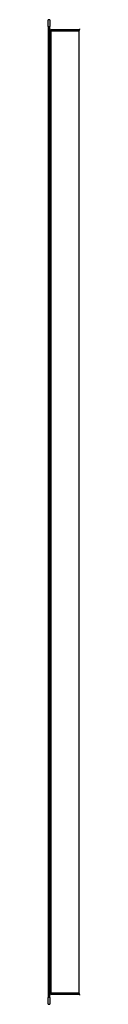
# Model space of a CAD drawing. Header units: inches. Extents: x 18 to 168, y 13 to 111.
# Tile 42 of 60: x 120.405 to 121.337, y 48.751 to 77.728. Entities that reach past the tile are written whole.
import ezdxf

# ---------------------------------------------------------------- set-up
doc = ezdxf.new("R2010")
doc.units = ezdxf.units.IN
doc.header["$MEASUREMENT"] = 0
doc.layers.add('Visible Edges(ANSI)', color=7, linetype='Continuous', lineweight=25)
doc.layers.add('Visible Tangent Edges(ANSI)', color=7, linetype='Continuous', lineweight=25)

msp = doc.modelspace()

# ---------------------------------------------------------------- linework, layer by layer
at = {"layer": 'Visible Edges(ANSI)'}
for p, q in [((120.405, 77.531), (120.405, 77.728)), ((120.458, 77.728), (120.405, 77.728)), ((120.458, 77.728), (120.458, 77.531)), ((120.405, 77.531), (120.405, 48.948)), ((120.458, 48.948), (120.458, 77.531)), ((121.306, 77.427), (120.489, 77.427)), ((120.489, 49.053), (121.306, 49.053)), ((120.405, 48.751), (120.405, 48.948)), ((120.405, 48.751), (120.458, 48.751)), ((120.458, 48.948), (120.458, 48.751))]:
    msp.add_line(p, q, dxfattribs=at)
for centre, start, end in [((120.489, 77.458), 180, 270), ((121.306, 77.458), 270, 0), ((120.489, 49.022), 90, 180), ((121.306, 49.022), 0, 90)]:
    msp.add_arc(centre, 0.031, start, end, dxfattribs=at)
at = {"layer": 'Visible Tangent Edges(ANSI)'}
for p, q in [((120.405, 77.531), (120.458, 77.531)), ((120.489, 77.396), (120.458, 77.396)), ((120.489, 77.427), (120.489, 77.396)), ((120.489, 77.396), (121.306, 77.396)), ((120.489, 49.084), (120.489, 77.396)), ((121.306, 77.427), (121.306, 77.396)), ((121.306, 77.396), (121.306, 49.084)), ((120.458, 49.084), (120.489, 49.084)), ((120.489, 49.084), (120.489, 49.053)), ((121.306, 49.084), (120.489, 49.084)), ((121.306, 49.053), (121.306, 49.084)), ((120.458, 48.948), (120.405, 48.948))]:
    msp.add_line(p, q, dxfattribs=at)
for centre, major_axis, start_param, end_param in [((121.306, 77.458), (0, -0.062), 0, 1.570796), ((121.306, 49.022), (0, 0.062), 4.712389, 6.283185)]:
    msp.add_ellipse(centre, major_axis=major_axis, ratio=0.5, start_param=start_param, end_param=end_param, dxfattribs=at)

doc.saveas('drawing.dxf')
